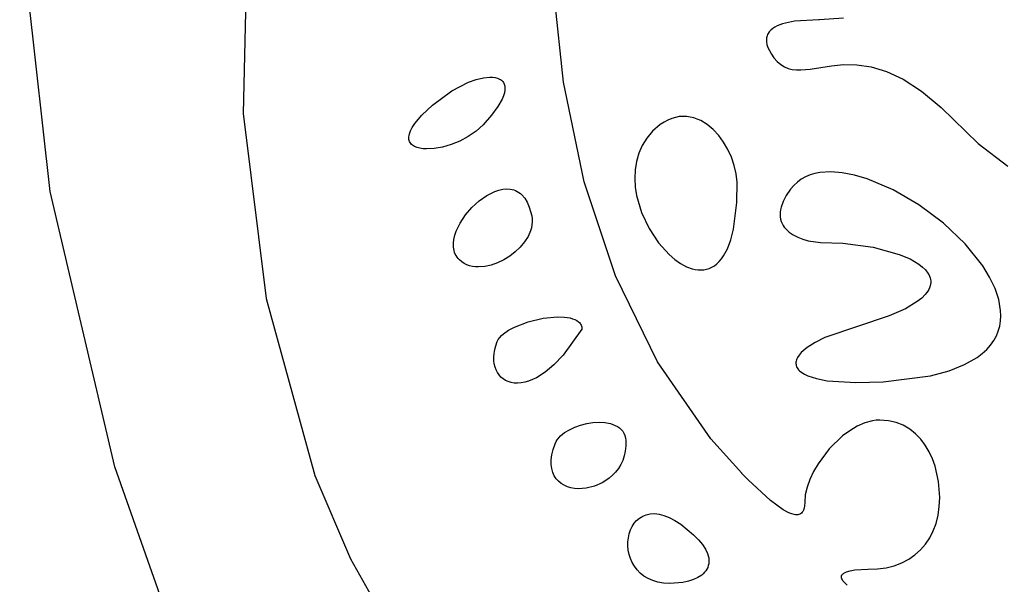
# Model space of a CAD drawing. Extents: x -74.1 to 10.8, y -36.7 to 44.6.
# Tile 150 of 199: x -21.405 to -20.778, y -11.696 to -11.336. Entities that reach past the tile are written whole.
import ezdxf

# ---------------------------------------------------------------- set-up
doc = ezdxf.new("R2010")
doc.units = 0

msp = doc.modelspace()

# ---------------------------------------------------------------- linework, layer by layer
at = {"layer": 'Layer 1', "color": 7, "linetype": 'CONTINUOUS'}
for p, q in [((-21.257627, -11.16296), (-21.262927, -11.396031)), ((-21.38585, -11.445598), (-21.405321, -11.272028)), ((-21.058854, -11.375978), (-21.06574, -11.309767)), ((-20.896187, -11.336274), (-20.911533, -11.337236)), ((-20.895636, -11.336273), (-20.896187, -11.336274)), ((-20.880374, -11.335323), (-20.895636, -11.336273)), ((-20.926686, -11.342872), (-20.927693, -11.343953)), ((-20.925495, -11.341895), (-20.926686, -11.342872)), ((-20.92414, -11.341019), (-20.925495, -11.341895)), ((-20.922637, -11.340237), (-20.92414, -11.341019)), ((-20.919262, -11.338935), (-20.922637, -11.340237)), ((-20.911533, -11.337236), (-20.919262, -11.338935)), ((-20.929435, -11.347879), (-20.929515, -11.34864)), ((-20.929515, -11.34864), (-20.929476, -11.350259)), ((-20.929291, -11.34715), (-20.929435, -11.347879)), ((-20.929085, -11.346452), (-20.929291, -11.34715)), ((-20.92882, -11.345783), (-20.929085, -11.346452)), ((-20.928499, -11.345144), (-20.92882, -11.345783)), ((-20.927693, -11.343953), (-20.928499, -11.345144)), ((-20.929476, -11.350259), (-20.929154, -11.352012)), ((-20.929154, -11.352012), (-20.928533, -11.353903)), ((-20.928533, -11.353903), (-20.927594, -11.35594)), ((-20.927594, -11.35594), (-20.926319, -11.358125)), ((-20.926319, -11.358125), (-20.92469, -11.360466)), ((-20.92469, -11.360466), (-20.922612, -11.362875)), ((-20.922612, -11.362875), (-20.920358, -11.364818)), ((-20.920358, -11.364818), (-20.91801, -11.366271)), ((-20.91801, -11.366271), (-20.915561, -11.367288)), ((-20.915561, -11.367288), (-20.913006, -11.367921)), ((-20.913006, -11.367921), (-20.91034, -11.368225)), ((-20.91034, -11.368225), (-20.907556, -11.36825)), ((-20.907556, -11.36825), (-20.901611, -11.367682)), ((-20.901611, -11.367682), (-20.888055, -11.365551)), ((-20.888055, -11.365551), (-20.880351, -11.364837)), ((-20.880351, -11.364837), (-20.871967, -11.364922)), ((-20.871967, -11.364922), (-20.862857, -11.366232)), ((-20.862857, -11.366232), (-20.852975, -11.369191)), ((-21.119321, -11.376098), (-21.114404, -11.374363)), ((-21.114404, -11.374363), (-21.109864, -11.373288)), ((-21.109864, -11.373288), (-21.105802, -11.372879)), ((-21.105802, -11.372879), (-21.103981, -11.372925)), ((-21.103981, -11.372925), (-21.102316, -11.37314)), ((-21.102316, -11.37314), (-21.100821, -11.373523)), ((-21.100821, -11.373523), (-21.099508, -11.374077)), ((-21.099508, -11.374077), (-21.098923, -11.374418)), ((-21.098923, -11.374418), (-21.098389, -11.374802)), ((-20.852975, -11.369191), (-20.842274, -11.374222)), ((-20.842274, -11.374222), (-20.830708, -11.38175)), ((-21.129892, -11.38152), (-21.119321, -11.376098)), ((-21.098389, -11.374802), (-21.097906, -11.375228)), ((-21.097906, -11.375228), (-21.097476, -11.375698)), ((-21.097476, -11.375698), (-21.097101, -11.37621)), ((-21.097101, -11.37621), (-21.096782, -11.376766)), ((-21.096782, -11.376766), (-21.096522, -11.377364)), ((-21.096522, -11.377364), (-21.09632, -11.378007)), ((-21.09632, -11.378007), (-21.09618, -11.378692)), ((-21.09618, -11.378692), (-21.096102, -11.379421)), ((-21.096102, -11.379421), (-21.09614, -11.38101)), ((-21.045626, -11.43953), (-21.058854, -11.375978)), ((-21.142277, -11.390728), (-21.129892, -11.38152)), ((-21.097916, -11.386829), (-21.100611, -11.391594)), ((-21.097034, -11.384713), (-21.097916, -11.386829)), ((-21.096446, -11.382773), (-21.097034, -11.384713)), ((-21.09614, -11.38101), (-21.096446, -11.382773)), ((-20.830708, -11.38175), (-20.818231, -11.392199)), ((-21.148992, -11.396996), (-21.142277, -11.390728)), ((-21.100611, -11.391594), (-21.104629, -11.397073)), ((-20.818231, -11.392199), (-20.794673, -11.415038)), ((-21.262927, -11.396031), (-21.248332, -11.513809)), ((-21.153612, -11.402426), (-21.148992, -11.396996)), ((-21.104629, -11.397073), (-21.110071, -11.403273)), ((-20.989852, -11.399163), (-20.992286, -11.400164)), ((-20.987433, -11.398449), (-20.989852, -11.399163)), ((-20.985036, -11.398011), (-20.987433, -11.398449)), ((-20.982665, -11.397836), (-20.985036, -11.398011)), ((-20.980327, -11.397913), (-20.982665, -11.397836)), ((-20.978026, -11.398231), (-20.980327, -11.397913)), ((-20.975769, -11.398776), (-20.978026, -11.398231)), ((-20.97356, -11.399539), (-20.975769, -11.398776)), ((-20.971405, -11.400507), (-20.97356, -11.399539)), ((-21.156332, -11.407036), (-21.155197, -11.404832)), ((-21.155197, -11.404832), (-21.153612, -11.402426)), ((-21.110071, -11.403273), (-21.114539, -11.407302)), ((-20.99718, -11.403074), (-21.002071, -11.407273)), ((-20.994731, -11.401464), (-20.99718, -11.403074)), ((-20.992286, -11.400164), (-20.994731, -11.401464)), ((-20.967281, -11.403011), (-20.971405, -11.400507)), ((-20.963439, -11.406194), (-20.967281, -11.403011)), ((-21.157358, -11.411674), (-21.157348, -11.410845)), ((-21.157278, -11.412455), (-21.157358, -11.411674)), ((-21.157348, -11.410845), (-21.157243, -11.409967)), ((-21.157243, -11.409967), (-21.15704, -11.409039)), ((-21.15704, -11.409039), (-21.156332, -11.407036)), ((-21.11956, -11.410748), (-21.124938, -11.413594)), ((-21.114539, -11.407302), (-21.11956, -11.410748)), ((-21.005788, -11.411668), (-21.008716, -11.416379)), ((-21.002071, -11.407273), (-21.005788, -11.411668)), ((-20.959923, -11.409964), (-20.963439, -11.406194)), ((-20.956779, -11.414226), (-20.959923, -11.409964)), ((-21.15711, -11.413188), (-21.157278, -11.412455)), ((-21.156856, -11.413873), (-21.15711, -11.413188)), ((-21.156521, -11.41451), (-21.156856, -11.413873)), ((-21.156107, -11.4151), (-21.156521, -11.41451)), ((-21.155617, -11.415642), (-21.156107, -11.4151)), ((-21.155054, -11.416138), (-21.155617, -11.415642)), ((-21.154421, -11.416588), (-21.155054, -11.416138)), ((-21.153722, -11.416991), (-21.154421, -11.416588)), ((-21.152137, -11.41766), (-21.153722, -11.416991)), ((-21.150321, -11.418148), (-21.152137, -11.41766)), ((-21.148301, -11.418458), (-21.150321, -11.418148)), ((-21.1461, -11.418591), (-21.148301, -11.418458)), ((-21.141255, -11.418338), (-21.1461, -11.418591)), ((-21.135982, -11.417408), (-21.141255, -11.418338)), ((-21.130478, -11.41582), (-21.135982, -11.417408)), ((-21.124938, -11.413594), (-21.130478, -11.41582)), ((-21.008716, -11.416379), (-21.0109, -11.421353)), ((-20.954049, -11.418886), (-20.956779, -11.414226)), ((-20.794673, -11.415038), (-20.775741, -11.429463)), ((-21.0109, -11.421353), (-21.012384, -11.426537)), ((-20.951777, -11.423851), (-20.954049, -11.418886)), ((-20.950008, -11.429026), (-20.951777, -11.423851)), ((-21.012384, -11.426537), (-21.013212, -11.431879)), ((-20.948785, -11.434319), (-20.950008, -11.429026)), ((-21.013212, -11.431879), (-21.013427, -11.437325)), ((-21.013427, -11.437325), (-21.013074, -11.442824)), ((-20.948153, -11.439636), (-20.948785, -11.434319)), ((-20.904589, -11.43636), (-20.907277, -11.437867)), ((-20.901712, -11.435153), (-20.904589, -11.43636)), ((-20.898658, -11.434235), (-20.901712, -11.435153)), ((-20.89544, -11.433599), (-20.898658, -11.434235)), ((-20.888565, -11.433133), (-20.89544, -11.433599)), ((-20.881192, -11.433683), (-20.888565, -11.433133)), ((-20.873424, -11.435175), (-20.881192, -11.433683)), ((-20.865365, -11.437538), (-20.873424, -11.435175)), ((-21.025767, -11.499322), (-21.045626, -11.43953)), ((-21.013074, -11.442824), (-21.012196, -11.44832)), ((-20.948351, -11.452683), (-20.948153, -11.439636)), ((-20.912031, -11.441815), (-20.914071, -11.444273)), ((-20.909762, -11.439682), (-20.912031, -11.441815)), ((-20.907277, -11.437867), (-20.909762, -11.439682)), ((-20.848791, -11.444586), (-20.865365, -11.437538)), ((-21.344727, -11.620976), (-21.38585, -11.445598)), ((-21.112571, -11.451648), (-21.107656, -11.44816)), ((-21.107656, -11.44816), (-21.102591, -11.445611)), ((-21.102591, -11.445611), (-21.100058, -11.444752)), ((-21.100058, -11.444752), (-21.097555, -11.444202)), ((-21.097555, -11.444202), (-21.095104, -11.443987)), ((-21.095104, -11.443987), (-21.092728, -11.444133)), ((-21.092728, -11.444133), (-21.091574, -11.444349)), ((-21.091574, -11.444349), (-21.090448, -11.444664)), ((-21.090448, -11.444664), (-21.089351, -11.445081)), ((-21.089351, -11.445081), (-21.088287, -11.445605)), ((-21.088287, -11.445605), (-21.087258, -11.446237)), ((-21.087258, -11.446237), (-21.086267, -11.446981)), ((-21.086267, -11.446981), (-21.085317, -11.447841)), ((-21.085317, -11.447841), (-21.083552, -11.449917)), ((-21.012196, -11.44832), (-21.009044, -11.459098)), ((-20.916856, -11.448281), (-20.918866, -11.452051)), ((-20.914071, -11.444273), (-20.916856, -11.448281)), ((-20.832302, -11.454245), (-20.848791, -11.444586)), ((-21.121239, -11.460639), (-21.117159, -11.455875)), ((-21.117159, -11.455875), (-21.112571, -11.451648)), ((-21.083552, -11.449917), (-21.081983, -11.452492)), ((-21.081983, -11.452492), (-21.080634, -11.45559)), ((-21.080634, -11.45559), (-21.079071, -11.461273)), ((-20.950458, -11.46974), (-20.948351, -11.452683)), ((-20.920147, -11.455581), (-20.920528, -11.457254)), ((-20.918866, -11.452051), (-20.920147, -11.455581)), ((-20.81673, -11.465936), (-20.832302, -11.454245)), ((-21.124634, -11.46574), (-21.121239, -11.460639)), ((-21.079071, -11.461273), (-21.078809, -11.463153)), ((-21.009044, -11.459098), (-21.004321, -11.469236)), ((-20.920743, -11.458867), (-20.920799, -11.460418)), ((-20.920799, -11.460418), (-20.920701, -11.461908)), ((-20.920528, -11.457254), (-20.920743, -11.458867)), ((-20.920701, -11.461908), (-20.920455, -11.463335)), ((-21.127165, -11.470977), (-21.124634, -11.46574)), ((-21.078926, -11.46692), (-21.079284, -11.468793)), ((-21.078764, -11.465038), (-21.078926, -11.46692)), ((-21.078809, -11.463153), (-21.078764, -11.465038)), ((-20.920455, -11.463335), (-20.920066, -11.464699)), ((-20.920066, -11.464699), (-20.91954, -11.466001)), ((-20.91954, -11.466001), (-20.918882, -11.467239)), ((-20.918882, -11.467239), (-20.918099, -11.468413)), ((-20.918099, -11.468413), (-20.917196, -11.469523)), ((-20.802906, -11.479079), (-20.81673, -11.465936)), ((-21.128653, -11.476149), (-21.128051, -11.473584)), ((-21.128051, -11.473584), (-21.127165, -11.470977)), ((-21.081428, -11.474288), (-21.083639, -11.477778)), ((-21.079828, -11.47065), (-21.081428, -11.474288)), ((-21.079284, -11.468793), (-21.079828, -11.47065)), ((-21.004321, -11.469236), (-20.99838, -11.478311)), ((-20.952196, -11.476494), (-20.950458, -11.46974)), ((-20.917196, -11.469523), (-20.915054, -11.47155)), ((-20.915054, -11.47155), (-20.912499, -11.473316)), ((-20.912499, -11.473316), (-20.909579, -11.474819)), ((-20.909579, -11.474819), (-20.906337, -11.476055)), ((-21.12895, -11.478649), (-21.128653, -11.476149)), ((-21.128919, -11.481057), (-21.12895, -11.478649)), ((-21.128538, -11.483348), (-21.128919, -11.481057)), ((-21.086375, -11.481064), (-21.08955, -11.484091)), ((-21.083639, -11.477778), (-21.086375, -11.481064)), ((-20.99838, -11.478311), (-20.991571, -11.485898)), ((-20.954334, -11.482136), (-20.952196, -11.476494)), ((-20.906337, -11.476055), (-20.90282, -11.477021)), ((-20.90282, -11.477021), (-20.895142, -11.478133)), ((-20.895142, -11.478133), (-20.880849, -11.478605)), ((-20.880849, -11.478605), (-20.861498, -11.481101)), ((-20.861498, -11.481101), (-20.84485, -11.485701)), ((-20.791664, -11.493093), (-20.802906, -11.479079)), ((-21.128209, -11.484443), (-21.128538, -11.483348)), ((-21.127785, -11.485498), (-21.128209, -11.484443)), ((-21.127262, -11.486512), (-21.127785, -11.485498)), ((-21.126637, -11.487482), (-21.127262, -11.486512)), ((-21.125908, -11.488403), (-21.126637, -11.487482)), ((-21.093078, -11.486803), (-21.096871, -11.489144)), ((-21.08955, -11.484091), (-21.093078, -11.486803)), ((-20.991571, -11.485898), (-20.987952, -11.489002)), ((-20.95819, -11.488628), (-20.956825, -11.486718)), ((-20.956825, -11.486718), (-20.954334, -11.482136)), ((-20.84485, -11.485701), (-20.838003, -11.488662)), ((-21.125071, -11.489273), (-21.125908, -11.488403)), ((-21.123608, -11.490482), (-21.125071, -11.489273)), ((-21.122039, -11.491486), (-21.123608, -11.490482)), ((-21.120374, -11.492293), (-21.122039, -11.491486)), ((-21.118624, -11.49291), (-21.120374, -11.492293)), ((-21.1168, -11.493344), (-21.118624, -11.49291)), ((-21.114914, -11.493602), (-21.1168, -11.493344)), ((-21.112974, -11.493691), (-21.114914, -11.493602)), ((-21.108982, -11.493388), (-21.112974, -11.493691)), ((-21.104909, -11.492493), (-21.108982, -11.493388)), ((-21.100844, -11.49106), (-21.104909, -11.492493)), ((-21.096871, -11.489144), (-21.100844, -11.49106)), ((-20.987952, -11.489002), (-20.984247, -11.491576)), ((-20.984247, -11.491576), (-20.980502, -11.493566)), ((-20.980502, -11.493566), (-20.976759, -11.49492)), ((-20.964317, -11.493884), (-20.962696, -11.492914)), ((-20.962696, -11.492914), (-20.961131, -11.491719)), ((-20.961131, -11.491719), (-20.959628, -11.490293)), ((-20.959628, -11.490293), (-20.95819, -11.488628)), ((-20.838003, -11.488662), (-20.83239, -11.491995)), ((-20.83239, -11.491995), (-20.830104, -11.493785)), ((-20.830104, -11.493785), (-20.828196, -11.495648)), ((-20.787271, -11.500246), (-20.791664, -11.493093)), ((-20.998987, -11.554255), (-21.025767, -11.499322)), ((-20.976759, -11.49492), (-20.974902, -11.495342)), ((-20.974902, -11.495342), (-20.973063, -11.495585)), ((-20.973063, -11.495585), (-20.971247, -11.495642)), ((-20.971247, -11.495642), (-20.969458, -11.495507)), ((-20.969458, -11.495507), (-20.967704, -11.495174)), ((-20.967704, -11.495174), (-20.965988, -11.494635)), ((-20.965988, -11.494635), (-20.964317, -11.493884)), ((-20.828196, -11.495648), (-20.82669, -11.49758)), ((-20.82669, -11.49758), (-20.826095, -11.498568)), ((-20.826095, -11.498568), (-20.825608, -11.499572)), ((-20.825608, -11.499572), (-20.825234, -11.500588)), ((-20.825143, -11.505849), (-20.825502, -11.506931)), ((-20.825234, -11.500588), (-20.824974, -11.501618)), ((-20.824914, -11.504776), (-20.825143, -11.505849)), ((-20.824974, -11.501618), (-20.824833, -11.50266)), ((-20.824812, -11.503713), (-20.824914, -11.504776)), ((-20.824833, -11.50266), (-20.824812, -11.503713)), ((-20.783835, -11.507399), (-20.787271, -11.500246)), ((-20.828288, -11.511331), (-20.830533, -11.513563)), ((-20.826619, -11.509118), (-20.828288, -11.511331)), ((-20.825993, -11.508021), (-20.826619, -11.509118)), ((-20.825502, -11.506931), (-20.825993, -11.508021)), ((-20.781461, -11.51448), (-20.783835, -11.507399)), ((-21.248332, -11.513809), (-21.217315, -11.626505)), ((-20.833377, -11.515809), (-20.840956, -11.520312)), ((-20.830533, -11.513563), (-20.833377, -11.515809)), ((-20.780252, -11.521416), (-20.781461, -11.51448)), ((-20.851209, -11.52479), (-20.892183, -11.538628)), ((-20.840956, -11.520312), (-20.851209, -11.52479)), ((-20.780312, -11.528136), (-20.780116, -11.524808)), ((-20.780116, -11.524808), (-20.780252, -11.521416)), ((-21.090103, -11.532008), (-21.081349, -11.528635)), ((-21.081349, -11.528635), (-21.071821, -11.526398)), ((-21.071821, -11.526398), (-21.062575, -11.525522)), ((-21.062575, -11.525522), (-21.058387, -11.525662)), ((-21.058387, -11.525662), (-21.054665, -11.526227)), ((-21.054665, -11.526227), (-21.05302, -11.526676)), ((-21.05302, -11.526676), (-21.051541, -11.527242)), ((-21.051541, -11.527242), (-21.050244, -11.527928)), ((-21.050244, -11.527928), (-21.049146, -11.528736)), ((-21.049146, -11.528736), (-21.048676, -11.529188)), ((-21.048676, -11.529188), (-21.048263, -11.529672)), ((-21.048263, -11.529672), (-21.047907, -11.530188)), ((-21.047907, -11.530188), (-21.047612, -11.530738)), ((-21.047612, -11.530738), (-21.047379, -11.53132)), ((-21.047379, -11.53132), (-21.047209, -11.531937)), ((-20.781745, -11.534565), (-20.78085, -11.531391)), ((-20.78085, -11.531391), (-20.780312, -11.528136)), ((-21.099476, -11.538712), (-21.098351, -11.537483)), ((-21.098351, -11.537483), (-21.097029, -11.536295)), ((-21.097029, -11.536295), (-21.09386, -11.534051)), ((-21.09386, -11.534051), (-21.090103, -11.532008)), ((-21.047071, -11.533273), (-21.05903, -11.549982)), ((-21.047209, -11.531937), (-21.047106, -11.532588)), ((-21.047106, -11.532588), (-21.047071, -11.533273)), ((-20.784655, -11.540632), (-20.783009, -11.537648)), ((-20.783009, -11.537648), (-20.781745, -11.534565)), ((-21.102629, -11.54638), (-21.101975, -11.543864)), ((-21.101975, -11.543864), (-21.101071, -11.541273)), ((-21.101071, -11.541273), (-21.100389, -11.539976)), ((-21.100389, -11.539976), (-21.099476, -11.538712)), ((-20.898545, -11.541853), (-20.903593, -11.545097)), ((-20.892183, -11.538628), (-20.898545, -11.541853)), ((-20.789147, -11.546265), (-20.786697, -11.543507)), ((-20.786697, -11.543507), (-20.784655, -11.540632)), ((-21.103222, -11.551143), (-21.103042, -11.54881)), ((-21.103042, -11.54881), (-21.102629, -11.54638)), ((-21.05903, -11.549982), (-21.06488, -11.556092)), ((-20.90866, -11.549885), (-20.909672, -11.551435)), ((-20.907308, -11.548308), (-20.90866, -11.549885)), ((-20.903593, -11.545097), (-20.907308, -11.548308)), ((-20.795325, -11.55139), (-20.792019, -11.548896)), ((-20.792019, -11.548896), (-20.789147, -11.546265)), ((-21.103177, -11.553368), (-21.103222, -11.551143)), ((-21.102915, -11.555474), (-21.103177, -11.553368)), ((-21.102445, -11.557452), (-21.102915, -11.555474)), ((-21.06488, -11.556092), (-21.070556, -11.56082)), ((-20.964997, -11.603228), (-20.998987, -11.554255)), ((-20.910665, -11.554428), (-20.910696, -11.555148)), ((-20.910696, -11.555148), (-20.910641, -11.555857)), ((-20.910546, -11.553695), (-20.910665, -11.554428)), ((-20.910641, -11.555857), (-20.910498, -11.556552)), ((-20.910341, -11.552952), (-20.910546, -11.553695)), ((-20.910498, -11.556552), (-20.910268, -11.557233)), ((-20.910049, -11.552198), (-20.910341, -11.552952)), ((-20.909672, -11.551435), (-20.910049, -11.552198)), ((-20.813151, -11.559829), (-20.803291, -11.555936)), ((-20.803291, -11.555936), (-20.795325, -11.55139)), ((-21.101775, -11.559289), (-21.102445, -11.557452)), ((-21.100912, -11.560976), (-21.101775, -11.559289)), ((-21.099867, -11.5625), (-21.100912, -11.560976)), ((-21.098645, -11.563853), (-21.099867, -11.5625)), ((-21.070556, -11.56082), (-21.075991, -11.564254)), ((-20.910268, -11.557233), (-20.909949, -11.5579)), ((-20.909949, -11.5579), (-20.909542, -11.55855)), ((-20.909542, -11.55855), (-20.909047, -11.559185)), ((-20.909047, -11.559185), (-20.908462, -11.559802)), ((-20.908462, -11.559802), (-20.907025, -11.56098)), ((-20.907025, -11.56098), (-20.905229, -11.562081)), ((-20.905229, -11.562081), (-20.90307, -11.563096)), ((-20.825008, -11.562998), (-20.813151, -11.559829)), ((-21.097257, -11.565022), (-21.098645, -11.563853)), ((-21.09571, -11.565996), (-21.097257, -11.565022)), ((-21.094012, -11.566766), (-21.09571, -11.565996)), ((-21.092171, -11.567321), (-21.094012, -11.566766)), ((-21.090196, -11.567648), (-21.092171, -11.567321)), ((-21.088096, -11.567739), (-21.090196, -11.567648)), ((-21.085877, -11.567581), (-21.088096, -11.567739)), ((-21.083549, -11.567165), (-21.085877, -11.567581)), ((-21.08112, -11.566479), (-21.083549, -11.567165)), ((-21.075991, -11.564254), (-21.08112, -11.566479)), ((-20.90307, -11.563096), (-20.897659, -11.564846)), ((-20.897659, -11.564846), (-20.890773, -11.566178)), ((-20.890773, -11.566178), (-20.872497, -11.567387)), ((-20.872497, -11.567387), (-20.85513, -11.566871)), ((-20.85513, -11.566871), (-20.825008, -11.562998)), ((-21.0479, -11.594479), (-21.044015, -11.593509)), ((-21.044015, -11.593509), (-21.040071, -11.592898)), ((-21.040071, -11.592898), (-21.036175, -11.592675)), ((-21.036175, -11.592675), (-21.032431, -11.592865)), ((-21.032431, -11.592865), (-21.028945, -11.593498)), ((-21.028945, -11.593498), (-21.027331, -11.593989)), ((-21.027331, -11.593989), (-21.025821, -11.594602)), ((-20.866761, -11.593089), (-20.87159, -11.595202)), ((-20.861923, -11.591749), (-20.866761, -11.593089)), ((-20.85952, -11.591398), (-20.861923, -11.591749)), ((-20.85714, -11.591274), (-20.85952, -11.591398)), ((-20.85177, -11.591653), (-20.85714, -11.591274)), ((-20.846815, -11.59277), (-20.85177, -11.591653)), ((-20.842283, -11.594561), (-20.846815, -11.59277)), ((-21.060743, -11.601389), (-21.058148, -11.599262)), ((-21.058148, -11.599262), (-21.055071, -11.597383)), ((-21.055071, -11.597383), (-21.05162, -11.595779)), ((-21.05162, -11.595779), (-21.0479, -11.594479)), ((-21.025821, -11.594602), (-21.024429, -11.595338)), ((-21.024429, -11.595338), (-21.023167, -11.596203)), ((-21.023167, -11.596203), (-21.022049, -11.597199)), ((-21.022049, -11.597199), (-21.021087, -11.59833)), ((-21.021087, -11.59833), (-21.020295, -11.5996)), ((-21.020295, -11.5996), (-21.019687, -11.601011)), ((-20.876342, -11.597997), (-20.880951, -11.601385)), ((-20.87159, -11.595202), (-20.876342, -11.597997)), ((-20.838169, -11.596963), (-20.842283, -11.594561)), ((-20.83447, -11.599911), (-20.838169, -11.596963)), ((-20.831179, -11.603341), (-20.83447, -11.599911)), ((-21.065344, -11.609983), (-21.064071, -11.606273)), ((-21.064071, -11.606273), (-21.063505, -11.604982)), ((-21.063505, -11.604982), (-21.062753, -11.603735)), ((-21.062753, -11.603735), (-21.061828, -11.602536)), ((-21.061828, -11.602536), (-21.060743, -11.601389)), ((-21.019687, -11.601011), (-21.019274, -11.602568)), ((-21.019274, -11.602568), (-21.019071, -11.604273)), ((-21.019071, -11.604273), (-21.01907, -11.607739)), ((-20.945208, -11.625135), (-20.964997, -11.603228)), ((-20.880951, -11.601385), (-20.889476, -11.609573)), ((-20.828294, -11.607189), (-20.831179, -11.603341)), ((-21.066181, -11.613425), (-21.065344, -11.609983)), ((-21.019423, -11.611009), (-21.020104, -11.61408)), ((-21.01907, -11.607739), (-21.019423, -11.611009)), ((-20.889476, -11.609573), (-20.896635, -11.619042)), ((-20.82581, -11.611391), (-20.828294, -11.607189)), ((-20.823722, -11.615883), (-20.82581, -11.611391)), ((-21.06665, -11.619518), (-21.066607, -11.616603)), ((-21.066607, -11.616603), (-21.066181, -11.613425)), ((-21.021087, -11.616951), (-21.022345, -11.619619)), ((-21.020104, -11.61408), (-21.021087, -11.616951)), ((-20.896635, -11.619042), (-20.899535, -11.62403)), ((-20.822026, -11.6206), (-20.823722, -11.615883)), ((-21.286651, -11.785314), (-21.344727, -11.620976)), ((-21.066335, -11.622173), (-21.06665, -11.619518)), ((-21.065689, -11.62457), (-21.066335, -11.622173)), ((-21.064738, -11.626712), (-21.065689, -11.62457)), ((-21.025583, -11.624338), (-21.027509, -11.626383)), ((-21.023853, -11.622082), (-21.025583, -11.624338)), ((-21.022345, -11.619619), (-21.023853, -11.622082)), ((-20.945071, -11.625274), (-20.945208, -11.625135)), ((-20.944944, -11.625402), (-20.945061, -11.625284)), ((-20.941224, -11.62922), (-20.944944, -11.625402)), ((-20.899535, -11.62403), (-20.901896, -11.629066)), ((-20.819792, -11.630456), (-20.822026, -11.6206)), ((-21.217315, -11.626505), (-21.194494, -11.679562)), ((-21.063509, -11.628602), (-21.064738, -11.626712)), ((-21.062028, -11.63024), (-21.063509, -11.628602)), ((-21.060321, -11.631631), (-21.062028, -11.63024)), ((-21.058416, -11.632776), (-21.060321, -11.631631)), ((-21.034202, -11.631235), (-21.039162, -11.633375)), ((-21.031845, -11.629834), (-21.034202, -11.631235)), ((-21.029605, -11.628216), (-21.031845, -11.629834)), ((-21.027509, -11.626383), (-21.029605, -11.628216)), ((-20.927003, -11.642445), (-20.941224, -11.62922)), ((-20.901896, -11.629066), (-20.903649, -11.63406)), ((-20.819072, -11.640482), (-20.819792, -11.630456)), ((-21.056337, -11.633678), (-21.058416, -11.632776)), ((-21.054112, -11.634338), (-21.056337, -11.633678)), ((-21.051767, -11.634761), (-21.054112, -11.634338)), ((-21.049328, -11.634946), (-21.051767, -11.634761)), ((-21.046821, -11.634898), (-21.049328, -11.634946)), ((-21.044274, -11.634619), (-21.046821, -11.634898)), ((-21.039162, -11.633375), (-21.044274, -11.634619)), ((-20.903649, -11.63406), (-20.904729, -11.638922)), ((-20.918905, -11.64835), (-20.927003, -11.642445)), ((-20.905074, -11.643611), (-20.905243, -11.645996)), ((-20.904729, -11.638922), (-20.905074, -11.643611)), ((-20.81935, -11.646335), (-20.819072, -11.640482)), ((-20.915136, -11.65036), (-20.918905, -11.64835)), ((-20.913386, -11.651034), (-20.915136, -11.65036)), ((-20.907214, -11.650487), (-20.907732, -11.650882)), ((-20.906747, -11.649996), (-20.907214, -11.650487)), ((-20.906332, -11.649407), (-20.906747, -11.649996)), ((-20.905972, -11.648716), (-20.906332, -11.649407)), ((-20.905669, -11.647919), (-20.905972, -11.648716)), ((-20.905243, -11.645996), (-20.905669, -11.647919)), ((-20.820138, -11.651861), (-20.81935, -11.646335)), ((-21.013756, -11.65699), (-21.012195, -11.655186)), ((-21.012195, -11.655186), (-21.010392, -11.653647)), ((-21.010392, -11.653647), (-21.008353, -11.652409)), ((-21.008353, -11.652409), (-21.006083, -11.651508)), ((-21.006083, -11.651508), (-21.003587, -11.650977)), ((-21.003587, -11.650977), (-21.00087, -11.650851)), ((-21.00087, -11.650851), (-20.997936, -11.651167)), ((-20.997936, -11.651167), (-20.994792, -11.651958)), ((-20.994792, -11.651958), (-20.991441, -11.65326)), ((-20.991441, -11.65326), (-20.987888, -11.655107)), ((-20.987888, -11.655107), (-20.984139, -11.657535)), ((-20.911753, -11.65145), (-20.913386, -11.651034)), ((-20.910985, -11.651554), (-20.911753, -11.65145)), ((-20.910253, -11.651582), (-20.910985, -11.651554)), ((-20.909559, -11.651533), (-20.910253, -11.651582)), ((-20.908906, -11.651402), (-20.909559, -11.651533)), ((-20.908296, -11.651186), (-20.908906, -11.651402)), ((-20.907732, -11.650882), (-20.908296, -11.651186)), ((-20.821423, -11.657044), (-20.820138, -11.651861)), ((-21.016946, -11.663648), (-21.016137, -11.661256)), ((-21.016137, -11.661256), (-21.015072, -11.659025)), ((-21.015072, -11.659025), (-21.013756, -11.65699)), ((-20.984139, -11.657535), (-20.976071, -11.664273)), ((-20.825432, -11.666305), (-20.823192, -11.661864)), ((-20.823192, -11.661864), (-20.821423, -11.657044)), ((-21.01779, -11.671441), (-21.017778, -11.668776)), ((-21.017778, -11.668776), (-21.017495, -11.666167)), ((-21.017495, -11.666167), (-21.016946, -11.663648)), ((-20.976071, -11.664273), (-20.972845, -11.667423)), ((-20.972845, -11.667423), (-20.970277, -11.670486)), ((-20.828129, -11.670348), (-20.825432, -11.666305)), ((-21.017527, -11.674127), (-21.01779, -11.671441)), ((-21.016983, -11.676799), (-21.017527, -11.674127)), ((-20.970277, -11.670486), (-20.968344, -11.673447)), ((-20.968344, -11.673447), (-20.967025, -11.676289)), ((-20.834841, -11.677172), (-20.83127, -11.673976)), ((-20.83127, -11.673976), (-20.828129, -11.670348)), ((-21.194494, -11.679562), (-21.166182, -11.729686)), ((-21.016153, -11.679423), (-21.016983, -11.676799)), ((-21.015033, -11.681962), (-21.016153, -11.679423)), ((-21.013618, -11.684383), (-21.015033, -11.681962)), ((-20.967025, -11.676289), (-20.966588, -11.677661)), ((-20.966588, -11.677661), (-20.966297, -11.678996)), ((-20.966297, -11.678996), (-20.966149, -11.680294)), ((-20.96614, -11.681553), (-20.966268, -11.682769)), ((-20.966149, -11.680294), (-20.96614, -11.681553)), ((-20.843225, -11.682195), (-20.838831, -11.679918)), ((-20.838831, -11.679918), (-20.834841, -11.677172)), ((-21.011903, -11.68665), (-21.013618, -11.684383)), ((-21.009882, -11.688728), (-21.011903, -11.68665)), ((-20.968867, -11.688156), (-20.969759, -11.689079)), ((-20.968095, -11.687178), (-20.968867, -11.688156)), ((-20.967446, -11.686148), (-20.968095, -11.687178)), ((-20.966924, -11.685069), (-20.967446, -11.686148)), ((-20.96653, -11.683942), (-20.966924, -11.685069)), ((-20.966268, -11.682769), (-20.96653, -11.683942)), ((-20.880095, -11.688644), (-20.879345, -11.688232)), ((-20.879345, -11.688232), (-20.87844, -11.687854)), ((-20.87844, -11.687854), (-20.876138, -11.687208)), ((-20.876138, -11.687208), (-20.873145, -11.686722)), ((-20.873145, -11.686722), (-20.864906, -11.686276)), ((-20.864906, -11.686276), (-20.858699, -11.686043)), ((-20.858699, -11.686043), (-20.853172, -11.685275)), ((-20.853172, -11.685275), (-20.848009, -11.683987)), ((-20.848009, -11.683987), (-20.843225, -11.682195)), ((-21.007551, -11.690582), (-21.009882, -11.688728)), ((-21.004905, -11.692178), (-21.007551, -11.690582)), ((-21.001939, -11.69348), (-21.004905, -11.692178)), ((-20.998648, -11.694453), (-21.001939, -11.69348)), ((-20.995027, -11.695063), (-20.998648, -11.694453)), ((-20.979147, -11.693869), (-20.982757, -11.694639)), ((-20.975931, -11.69282), (-20.979147, -11.693869)), ((-20.973131, -11.691508), (-20.975931, -11.69282)), ((-20.970769, -11.689947), (-20.973131, -11.691508)), ((-20.969759, -11.689079), (-20.970769, -11.689947)), ((-20.881692, -11.691168), (-20.881682, -11.690884)), ((-20.881672, -11.691457), (-20.881692, -11.691168)), ((-20.881682, -11.690884), (-20.881641, -11.690607)), ((-20.881621, -11.691753), (-20.881672, -11.691457)), ((-20.881641, -11.690607), (-20.881567, -11.690336)), ((-20.881433, -11.692362), (-20.881621, -11.691753)), ((-20.881567, -11.690336), (-20.881461, -11.690073)), ((-20.881461, -11.690073), (-20.881321, -11.689816)), ((-20.881132, -11.692991), (-20.881433, -11.692362)), ((-20.881321, -11.689816), (-20.881147, -11.689566)), ((-20.881147, -11.689566), (-20.880938, -11.689324)), ((-20.880726, -11.693641), (-20.881132, -11.692991)), ((-20.880938, -11.689324), (-20.880693, -11.689089)), ((-20.879617, -11.694992), (-20.880726, -11.693641)), ((-20.880693, -11.689089), (-20.880095, -11.688644)), ((-20.991071, -11.695273), (-20.995027, -11.695063)), ((-20.982757, -11.694639), (-20.991071, -11.695273)), ((-20.87815, -11.696403), (-20.879617, -11.694992))]:
    msp.add_line(p, q, dxfattribs=at)

doc.saveas('drawing.dxf')
